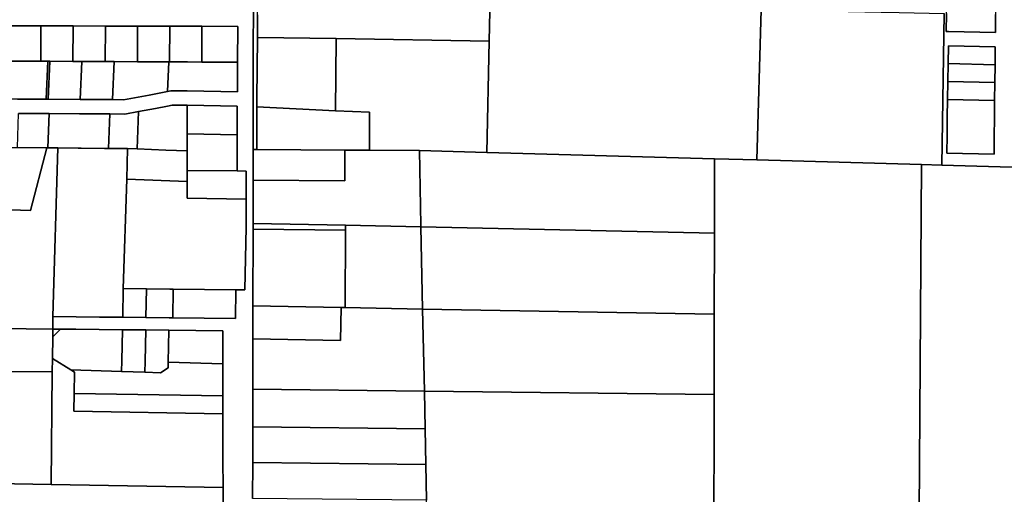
# Model space of a CAD drawing. Header units: feet. Extents: x 1267057 to 1687180, y 137439 to 673336.
# Tile 9 of 159: x 1278015 to 1280767, y 282612 to 283939. Entities that reach past the tile are written whole.
import ezdxf

# ---------------------------------------------------------------- set-up
doc = ezdxf.new("R2010")
doc.units = ezdxf.units.FT
doc.header["$MEASUREMENT"] = 0
doc.layers.add('County_Land_Parcels_IDHS_', color=247, linetype='Continuous')

msp = doc.modelspace()

# ---------------------------------------------------------------- linework, layer by layer
at = {"layer": 'County_Land_Parcels_IDHS_'}
for points in [[(1277654.4, 286217), (1278671.8, 286212.5), (1278671.8, 286212.5), (1278667.7, 283586.9), (1278667.7, 283576.5), (1278667.6, 283490.5), (1278667.4, 283369.8), (1278667.4, 283353.3), (1278667, 283138.6), (1278666.9, 283046.6), (1278666.7, 282905.6), (1278666.5, 282800.6), (1278666.3, 282700.6), (1278666.2, 282600.6)], [(1278679.8, 283952.8), (1278679.4, 283889.9), (1278678.3, 283717.3), (1278678.3, 283695.4), (1278678.2, 283586.6), (1278678.2, 283576.4), (1278667.7, 283576.5), (1278667.7, 283586.9), (1278671.8, 286212.5)], [(1280952.2, 283522.6), (1280592.9, 283532.6), (1280599.4, 283956.6)], [(1280605.7, 283956.5), (1280605, 283906.5), (1280611.4, 283906.3), (1280742.4, 283903.6), (1280743, 283953.6)], [(1278009.3, 283717.4), (1278089.3, 283716.9), (1278094.3, 283716.9), (1278184.3, 283716.3), (1278274.3, 283715.8), (1278305.5, 283715.6), (1278376.5, 283728.2), (1278386.6, 283730), (1278428.4, 283738.8), (1278437.8, 283740.8), (1278483.4, 283740), (1278623.4, 283737.7), (1278624, 283820.6), (1278624.6, 283920.6), (1278524.6, 283920.9), (1278434.6, 283921.1), (1278344.6, 283921.4), (1278254.6, 283921.6), (1278164.6, 283921.9), (1278074.6, 283922.1), (1277984.6, 283922.4)], [(1278587.2, 282286.2), (1278584.1, 282631.2), (1278583.3, 282707.6), (1278583.1, 282837), (1278582.9, 282887), (1278582.8, 282976.4), (1278582.5, 283069.4), (1278432.2, 283070.8), (1278367.2, 283071.5), (1278302.2, 283072.1), (1278236.8, 283072.7), (1278171.8, 283073.4), (1278129.5, 283073.8), (1278107.5, 283074), (1278107.9, 283109), (1278172.9, 283108.4), (1278237.9, 283107.7), (1278302.9, 283107.1), (1278367.9, 283106.5), (1278432.9, 283105.8), (1278442.9, 283105.7), (1278617.9, 283104), (1278619.5, 283184), (1278644.5, 283183.8), (1278648.1, 283358.9), (1278648.1, 283437.3), (1278648.2, 283515.8), (1278623.2, 283516.2), (1278623.2, 283567.7), (1278623.2, 283617.7), (1278623.3, 283697.7), (1278483.3, 283700), (1278441.7, 283700.7), (1278428.3, 283697.9), (1278394.2, 283690.7), (1278346.8, 283682.3), (1278308.9, 283675.6), (1278267, 283675.8), (1278182, 283676.3), (1278097, 283676.9), (1278012, 283677.4)], [(1280528.1, 282417), (1280535.5, 283534.2), (1280592.9, 283532.6), (1280952.2, 283522.6), (1280956.4, 283407.6), (1281906.7, 283379.6), (1281906.7, 283379.6), (1281920.6, 283362.5), (1281961.9, 283311), (1282013.3, 283247), (1282136.6, 283096), (1282235.9, 282977.4), (1282338.6, 282850.3), (1282462.6, 282700.4), (1282567.1, 282566.5)]]:
    msp.add_lwpolyline(points, dxfattribs=at)
for points in [[(1280093.4, 284182.7), (1280087.5, 283967.4), (1280075.9, 283547), (1279997.1, 283549.2), (1279957.2, 283550.3), (1279321.1, 283568.1), (1279321.1, 283568.4), (1279327.6, 283879.7), (1279331.1, 284048.7), (1279334.5, 284213.6), (1279337.9, 284378.6), (1279575.3, 284371.7), (1279925.3, 284361.6), (1279924.9, 284187.6), (1279998.8, 284185.4), (1280093.4, 284182.7)], [(1279327.6, 283879.7), (1278899.4, 283886.4), (1278679.4, 283889.9), (1278679.8, 283952.8), (1278680.9, 284058.9), (1279331.1, 284048.7), (1279327.6, 283879.7)], [(1280605.7, 283956.5), (1280606.5, 284006.5), (1280743.6, 284003.6), (1280743, 283953.6), (1280742.4, 283903.6), (1280611.4, 283906.3), (1280605, 283906.5), (1280605.7, 283956.5)], [(1280592.9, 283532.6), (1280535.5, 283534.2), (1280075.9, 283547), (1280087.5, 283967.4), (1280127.5, 283966.5), (1280265.4, 283963.6), (1280285.5, 283963.2), (1280423.4, 283960.3), (1280473.4, 283959.3), (1280599.4, 283956.6), (1280592.9, 283532.6)], [(1278074, 283823.1), (1278014, 283823.4), (1277989, 283823.5), (1277984, 283823.5), (1277984.6, 283922.4), (1278074.6, 283922.1), (1278074, 283823.1)], [(1278164, 283822.7), (1278099, 283823), (1278094, 283823), (1278074, 283823.1), (1278074.6, 283922.1), (1278164.6, 283921.9), (1278164, 283822.7)], [(1278254, 283822.3), (1278189, 283822.6), (1278164, 283822.7), (1278164.6, 283921.9), (1278254.6, 283921.6), (1278254, 283822.3)], [(1278344, 283821.9), (1278279, 283822.2), (1278254, 283822.3), (1278254.6, 283921.6), (1278344.6, 283921.4), (1278344, 283821.9)], [(1278434, 283821.5), (1278431.5, 283821.5), (1278379, 283821.7), (1278344, 283821.9), (1278344.6, 283921.4), (1278434.6, 283921.1), (1278434, 283821.5)], [(1278524, 283821), (1278484, 283821.2), (1278434, 283821.5), (1278434.6, 283921.1), (1278524.6, 283920.9), (1278524, 283821)], [(1278624, 283820.6), (1278524, 283821), (1278524.6, 283920.9), (1278624.6, 283920.6), (1278624, 283820.6)], [(1278898, 283684.9), (1278678.3, 283695.4), (1278678.3, 283717.3), (1278679.4, 283889.9), (1278899.4, 283886.4), (1278898, 283684.9)], [(1279321.1, 283568.1), (1279132.2, 283573.3), (1278993.2, 283574.3), (1278993.2, 283577.7), (1278992.9, 283680.4), (1278898, 283684.9), (1278899.4, 283886.4), (1279327.6, 283879.7), (1279321.1, 283568.4), (1279321.1, 283568.1)], [(1280740.2, 283713.6), (1280740.7, 283763.6), (1280741.3, 283813.6), (1280741.9, 283863.6), (1280610.8, 283866.3), (1280610.1, 283816.4), (1280609.4, 283766.4), (1280608.6, 283716.4), (1280607.9, 283666.4), (1280607.1, 283616.4), (1280606.4, 283566.4), (1280738.4, 283563.6), (1280739, 283613.6), (1280739.6, 283663.6), (1280740.2, 283713.6)], [(1280741.3, 283813.6), (1280610.1, 283816.4), (1280610.8, 283866.3), (1280741.9, 283863.6), (1280741.3, 283813.6)], [(1278089.3, 283716.9), (1278009.3, 283717.4), (1277984.3, 283717.5), (1277989, 283823.5), (1278014, 283823.4), (1278074, 283823.1), (1278094, 283823), (1278089.3, 283716.9)], [(1278094.3, 283716.9), (1278089.3, 283716.9), (1278094, 283823), (1278099, 283823), (1278094.3, 283716.9)], [(1278184.3, 283716.3), (1278094.3, 283716.9), (1278099, 283823), (1278164, 283822.7), (1278189, 283822.6), (1278184.3, 283716.3)], [(1278274.3, 283715.8), (1278184.3, 283716.3), (1278189, 283822.6), (1278254, 283822.3), (1278279, 283822.2), (1278274.3, 283715.8)], [(1278428.4, 283738.8), (1278386.6, 283730), (1278376.5, 283728.2), (1278305.5, 283715.6), (1278274.3, 283715.8), (1278279, 283822.2), (1278344, 283821.9), (1278379, 283821.7), (1278431.5, 283821.5), (1278428.4, 283738.8)], [(1278428.4, 283738.8), (1278431.5, 283821.5), (1278434, 283821.5), (1278484, 283821.2), (1278524, 283821), (1278624, 283820.6), (1278623.4, 283737.7), (1278483.4, 283740), (1278437.8, 283740.8), (1278428.4, 283738.8)], [(1280740.7, 283763.6), (1280609.4, 283766.4), (1280610.1, 283816.4), (1280741.3, 283813.6), (1280740.7, 283763.6)], [(1280740.2, 283713.6), (1280608.6, 283716.4), (1280609.4, 283766.4), (1280740.7, 283763.6), (1280740.2, 283713.6)], [(1278483.2, 283620), (1278483.2, 283572.5), (1278423.6, 283574.7), (1278343.7, 283577.8), (1278346.8, 283682.3), (1278394.2, 283690.7), (1278428.3, 283697.9), (1278441.7, 283700.7), (1278483.3, 283700), (1278483.2, 283620)], [(1278623.2, 283617.7), (1278483.2, 283620), (1278483.3, 283700), (1278623.3, 283697.7), (1278623.2, 283617.7)], [(1278898, 283684.9), (1278992.9, 283680.4), (1278993.2, 283577.7), (1278993.2, 283574.3), (1278924.2, 283574.7), (1278678.2, 283576.4), (1278678.2, 283586.6), (1278678.3, 283695.4), (1278898, 283684.9)], [(1280608.6, 283716.4), (1280740.2, 283713.6), (1280739.6, 283663.6), (1280739, 283613.6), (1280738.4, 283563.6), (1280606.4, 283566.4), (1280607.1, 283616.4), (1280607.9, 283666.4), (1280608.6, 283716.4)], [(1278093.7, 283580.8), (1278090.8, 283580.8), (1278008.7, 283581.6), (1278012, 283677.4), (1278097, 283676.9), (1278093.7, 283580.8)], [(1278263.7, 283579.3), (1278251.8, 283579.4), (1278186.8, 283580), (1278178.7, 283580.1), (1278121.8, 283580.6), (1278093.7, 283580.8), (1278097, 283676.9), (1278182, 283676.3), (1278267, 283675.8), (1278263.7, 283579.3)], [(1278343.7, 283577.8), (1278316.8, 283578.8), (1278263.7, 283579.3), (1278267, 283675.8), (1278308.9, 283675.6), (1278346.8, 283682.3), (1278343.7, 283577.8)], [(1278623.2, 283516.2), (1278483.2, 283518), (1278483.2, 283570), (1278483.2, 283572.5), (1278483.2, 283620), (1278623.2, 283617.7), (1278623.2, 283567.7), (1278623.2, 283516.2)], [(1278107.9, 283109), (1278107.5, 283074), (1277957.5, 283075.5), (1277956.3, 282955.5), (1277358.2, 283210.5), (1277299.4, 283235.6), (1277336.4, 283339.2), (1277893.6, 283102.6), (1277685.9, 283417.5), (1278045.3, 283405.4), (1278090.8, 283580.8), (1278093.7, 283580.8), (1278121.8, 283580.6), (1278107.9, 283109)], [(1277685.9, 283417.5), (1277690.9, 283584.4), (1277753.7, 283583.8), (1277838.7, 283583.1), (1277903.7, 283582.5), (1277923.7, 283582.3), (1278008.7, 283581.6), (1278090.8, 283580.8), (1278045.3, 283405.4), (1277685.9, 283417.5)], [(1278314.1, 283493), (1278304.5, 283187.1), (1278302.9, 283107.1), (1278237.9, 283107.7), (1278172.9, 283108.4), (1278107.9, 283109), (1278121.8, 283580.6), (1278178.7, 283580.1), (1278186.8, 283580), (1278251.8, 283579.4), (1278263.7, 283579.3), (1278316.8, 283578.8), (1278314.1, 283493)], [(1278483.2, 283518), (1278483.2, 283510), (1278483.2, 283486.5), (1278314.1, 283493), (1278316.8, 283578.8), (1278343.7, 283577.8), (1278423.6, 283574.7), (1278483.2, 283572.5), (1278483.2, 283570), (1278483.2, 283518)], [(1279136.6, 283359.8), (1278925.4, 283364.3), (1278667.4, 283369.8), (1278667.6, 283490.5), (1278924.1, 283488.7), (1278924.2, 283574.7), (1278993.2, 283574.3), (1279132.2, 283573.3), (1279136.5, 283364.7), (1279136.6, 283359.8)], [(1278667.6, 283490.5), (1278667.7, 283576.5), (1278678.2, 283576.4), (1278924.2, 283574.7), (1278924.1, 283488.7), (1278667.6, 283490.5)], [(1279956.8, 283342.2), (1279136.6, 283359.8), (1279136.5, 283364.7), (1279132.2, 283573.3), (1279321.1, 283568.1), (1279957.2, 283550.3), (1279956.8, 283355.6), (1279956.8, 283342.2)], [(1280528.1, 282417), (1279955.1, 282383.1), (1279955.1, 282390.5), (1279955.2, 282445.6), (1279956, 282891.5), (1279956.4, 283115.7), (1279956.8, 283342.2), (1279956.8, 283355.6), (1279957.2, 283550.3), (1279997.1, 283549.2), (1280075.9, 283547), (1280535.5, 283534.2), (1280528.1, 282417)], [(1278648.1, 283437.3), (1278483.1, 283440.1), (1278483.2, 283486.5), (1278483.2, 283510), (1278483.2, 283518), (1278623.2, 283516.2), (1278648.2, 283515.8), (1278648.1, 283437.3)], [(1278648.1, 283437.3), (1278648.1, 283358.9), (1278644.5, 283183.8), (1278619.5, 283184), (1278444.5, 283185.7), (1278434.5, 283185.8), (1278369.5, 283186.4), (1278304.5, 283187.1), (1278314.1, 283493), (1278483.2, 283486.5), (1278483.1, 283440.1), (1278648.1, 283437.3)], [(1278925.3, 283350.5), (1278667.4, 283353.3), (1278667.4, 283369.8), (1278925.4, 283364.3), (1278925.3, 283350.5)], [(1279141.4, 283130.2), (1278925, 283134), (1278925.3, 283350.5), (1278925.4, 283364.3), (1279136.6, 283359.8), (1279141.4, 283130.2)], [(1279956.4, 283115.7), (1279141.4, 283130.2), (1279136.6, 283359.8), (1279956.8, 283342.2), (1279956.4, 283115.7)], [(1278925, 283134), (1278913.3, 283134.2), (1278667, 283138.6), (1278667.4, 283353.3), (1278925.3, 283350.5), (1278925, 283134)], [(1277956.3, 282955.5), (1278106.3, 282954), (1278103.1, 282639.6), (1277334.2, 282653), (1277337.2, 282723.1), (1277344.8, 282898), (1277179.4, 282899.6), (1277224.5, 283021.4), (1277268.8, 283157.6), (1277299.4, 283235.6), (1277358.2, 283210.5), (1277956.3, 282955.5)], [(1278367.9, 283106.5), (1278302.9, 283107.1), (1278304.5, 283187.1), (1278369.5, 283186.4), (1278367.9, 283106.5)], [(1278442.9, 283105.7), (1278432.9, 283105.8), (1278367.9, 283106.5), (1278369.5, 283186.4), (1278434.5, 283185.8), (1278444.5, 283185.7), (1278442.9, 283105.7)], [(1278442.9, 283105.7), (1278444.5, 283185.7), (1278619.5, 283184), (1278617.9, 283104), (1278442.9, 283105.7)], [(1279146.2, 282900.4), (1278666.7, 282905.6), (1278666.9, 283046.6), (1278912.1, 283042.2), (1278913.3, 283134.2), (1278925, 283134), (1279141.4, 283130.2), (1279146.2, 282900.4)], [(1278666.9, 283046.6), (1278667, 283138.6), (1278913.3, 283134.2), (1278912.1, 283042.2), (1278666.9, 283046.6)], [(1279956, 282891.5), (1279146.2, 282900.4), (1279141.4, 283130.2), (1279956.4, 283115.7), (1279956, 282891.5)], [(1278107.3, 283052), (1278106.7, 282992), (1278106.3, 282954), (1277956.3, 282955.5), (1277957.5, 283075.5), (1278107.5, 283074), (1278107.3, 283052)], [(1278299.8, 282955.6), (1278157.6, 282960.3), (1278106.7, 282992), (1278107.3, 283052), (1278129.5, 283073.8), (1278171.8, 283073.4), (1278236.8, 283072.7), (1278302.2, 283072.1), (1278300.4, 282985.6), (1278299.8, 282955.6)], [(1278107.3, 283052), (1278107.5, 283074), (1278129.5, 283073.8), (1278107.3, 283052)], [(1278364.8, 282953.5), (1278299.8, 282955.6), (1278300.4, 282985.6), (1278302.2, 283072.1), (1278367.2, 283071.5), (1278365.4, 282983.5), (1278364.8, 282953.5)], [(1278430.3, 282981.4), (1278430, 282965.4), (1278408.8, 282952.1), (1278364.8, 282953.5), (1278365.4, 282983.5), (1278367.2, 283071.5), (1278432.2, 283070.8), (1278430.3, 282981.4)], [(1278582.8, 282976.4), (1278430.3, 282981.4), (1278432.2, 283070.8), (1278582.5, 283069.4), (1278582.8, 282976.4)], [(1278157.6, 282960.3), (1278168.7, 282953.4), (1278167.7, 282894.2), (1278166.8, 282844.2), (1278583.1, 282837), (1278583.3, 282707.6), (1278584.1, 282631.2), (1278103.1, 282639.6), (1278106.3, 282954), (1278106.7, 282992), (1278157.6, 282960.3)], [(1278582.9, 282887), (1278167.7, 282894.2), (1278168.7, 282953.4), (1278157.6, 282960.3), (1278299.8, 282955.6), (1278364.8, 282953.5), (1278408.8, 282952.1), (1278430, 282965.4), (1278430.3, 282981.4), (1278582.8, 282976.4), (1278582.9, 282887)], [(1278583.1, 282837), (1278166.8, 282844.2), (1278167.7, 282894.2), (1278582.9, 282887), (1278583.1, 282837)], [(1279148.4, 282795.4), (1278666.5, 282800.6), (1278666.7, 282905.6), (1279146.2, 282900.4), (1279148.4, 282795.4)], [(1279955.2, 282445.6), (1279155.7, 282442.3), (1279152.6, 282595.4), (1279150.5, 282695.4), (1279148.4, 282795.4), (1279146.2, 282900.4), (1279956, 282891.5), (1279955.2, 282445.6)], [(1279150.5, 282695.4), (1278666.3, 282700.6), (1278666.5, 282800.6), (1279148.4, 282795.4), (1279150.5, 282695.4)], [(1279152.6, 282595.4), (1278666.2, 282600.6), (1278666.3, 282700.6), (1279150.5, 282695.4), (1279152.6, 282595.4)], [(1278665.7, 282285.5), (1278665.6, 282256.5), (1278665.4, 282106.5), (1278665.2, 281983.5), (1278664.8, 281742.6), (1278664.8, 281706.8), (1278664.3, 281435.5), (1278663.6, 280940.5), (1277687.2, 280949.7), (1277343.6, 280953), (1277345.7, 282298), (1277334.3, 282298.1), (1277314.3, 282298.3), (1277317.4, 282348.2), (1277322.2, 282425.5), (1277322.9, 282448.2), (1277324.5, 282503.2), (1277328, 282576.4), (1277331.8, 282623.1), (1277334.2, 282653), (1278103.1, 282639.6), (1278584.1, 282631.2), (1278587.2, 282286.2), (1278665.7, 282285.5)]]:
    msp.add_lwpolyline(points, close=True, dxfattribs=at)

doc.saveas('drawing.dxf')
